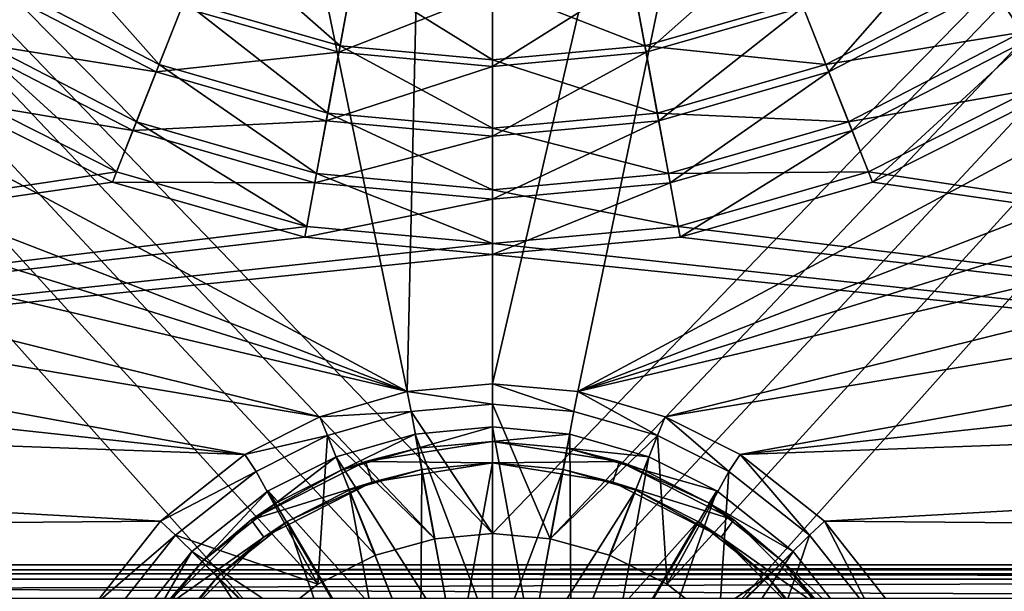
# Model space of a CAD drawing. Header units: metres. Extents: x -1204 to 0, y -809 to 0.
# Tile 45 of 135: x -668 to -531, y -634 to -554. Entities that reach past the tile are written whole.
import ezdxf

# ---------------------------------------------------------------- set-up
doc = ezdxf.new("R2010")
doc.units = ezdxf.units.M

msp = doc.modelspace()

# ---------------------------------------------------------------- linework, layer by layer
at = {"layer": 'top0123410'}
for points in [[(-532.626953, -549.959351, 2156.037109), (-512.34967, -533.487549, 2156.037109), (-527.830261, -557.296204, 2164.412842)], [(-533.227417, -549.040894, 2159.048828), (-528.545776, -556.201782, 2167.424561), (-507.075958, -538.761292, 2167.424561)], [(-665.61908, -541.093506, 2151.755615), (-670.814941, -549.040894, 2159.048828), (-648.297058, -560.706604, 2159.048828)], [(-644.801941, -551.878052, 2151.755615), (-665.61908, -541.093506, 2151.755615), (-648.297058, -560.706604, 2159.048828)], [(-641.038086, -542.373291, 2145.688477), (-644.801941, -551.878052, 2151.755615), (-623.169312, -558.097961, 2151.755615)], [(-621.309753, -548.045654, 2145.688477), (-641.038086, -542.373291, 2145.688477), (-623.169312, -558.097961, 2151.755615)], [(-558.907898, -552.717957, 2148.749512), (-537.928955, -541.849548, 2148.749512), (-555.34137, -561.726868, 2156.037109)], [(-537.928955, -541.849548, 2148.749512), (-532.626953, -549.959351, 2156.037109), (-555.34137, -561.726868, 2156.037109)], [(-582.601135, -548.755859, 2142.688477), (-562.738403, -543.044922, 2142.688477), (-580.708679, -558.986145, 2148.749512)], [(-562.738403, -543.044922, 2142.688477), (-558.907898, -552.717957, 2148.749512), (-580.708679, -558.986145, 2148.749512)], [(-670.814941, -549.040894, 2159.048828), (-675.496521, -556.201782, 2167.424561), (-651.446289, -568.661377, 2167.424561)], [(-648.297058, -560.706604, 2159.048828), (-670.814941, -549.040894, 2159.048828), (-651.446289, -568.661377, 2167.424561)], [(-621.441162, -548.755859, 2142.688477), (-623.333679, -558.986145, 2148.749512), (-645.134399, -552.717957, 2148.749512)], [(-621.441162, -548.755859, 2142.688477), (-602.021179, -550.537659, 2142.688477), (-623.333679, -558.986145, 2148.749512)], [(-623.169312, -558.097961, 2151.755615), (-602.021179, -560.038269, 2151.755615), (-621.309753, -548.045654, 2145.688477)], [(-602.021179, -560.038269, 2151.755615), (-602.021179, -549.815369, 2145.688477), (-621.309753, -548.045654, 2145.688477)], [(-582.732605, -548.045654, 2145.688477), (-602.021179, -549.815369, 2145.688477), (-580.873047, -558.097961, 2151.755615)], [(-580.708679, -558.986145, 2148.749512), (-602.021179, -560.941528, 2148.749512), (-582.601135, -548.755859, 2142.688477)], [(-602.021179, -560.941528, 2148.749512), (-602.021179, -550.537659, 2142.688477), (-582.601135, -548.755859, 2142.688477)], [(-582.732605, -548.045654, 2145.688477), (-580.873047, -558.097961, 2151.755615), (-559.240417, -551.878052, 2151.755615)], [(-559.240417, -551.878052, 2151.755615), (-555.7453, -560.706604, 2159.048828), (-533.227417, -549.040894, 2159.048828)], [(-533.227417, -549.040894, 2159.048828), (-555.7453, -560.706604, 2159.048828), (-528.545776, -556.201782, 2167.424561)], [(-671.415344, -549.959351, 2156.037109), (-648.700989, -561.726868, 2156.037109), (-676.212036, -557.296204, 2164.412842)], [(-645.134399, -552.717957, 2148.749512), (-648.700989, -561.726868, 2156.037109), (-671.415344, -549.959351, 2156.037109)], [(-602.021179, -550.537659, 2142.688477), (-602.021179, -560.941528, 2148.749512), (-623.333679, -558.986145, 2148.749512)], [(-602.021179, -549.815369, 2145.688477), (-602.021179, -560.038269, 2151.755615), (-580.873047, -558.097961, 2151.755615)], [(-555.34137, -561.726868, 2156.037109), (-532.626953, -549.959351, 2156.037109), (-552.114746, -569.877136, 2164.412842)], [(-532.626953, -549.959351, 2156.037109), (-527.830261, -557.296204, 2164.412842), (-552.114746, -569.877136, 2164.412842)], [(-644.801941, -551.878052, 2151.755615), (-648.297058, -560.706604, 2159.048828), (-624.897095, -567.434631, 2159.048828)], [(-623.169312, -558.097961, 2151.755615), (-644.801941, -551.878052, 2151.755615), (-624.897095, -567.434631, 2159.048828)], [(-559.240417, -551.878052, 2151.755615), (-580.873047, -558.097961, 2151.755615), (-555.7453, -560.706604, 2159.048828)], [(-645.134399, -552.717957, 2148.749512), (-623.333679, -558.986145, 2148.749512), (-648.700989, -561.726868, 2156.037109)], [(-580.708679, -558.986145, 2148.749512), (-558.907898, -552.717957, 2148.749512), (-578.945557, -568.513611, 2156.037109)], [(-558.907898, -552.717957, 2148.749512), (-555.34137, -561.726868, 2156.037109), (-578.945557, -568.513611, 2156.037109)], [(-676.212036, -557.296204, 2164.412842), (-651.927551, -569.877136, 2164.412842), (-677.562805, -565.531128, 2173.693115)], [(-676.753479, -564.226501, 2176.693115), (-654.18512, -575.582947, 2176.693115), (-675.496521, -556.201782, 2167.424561)], [(-648.700989, -561.726868, 2156.037109), (-651.927551, -569.877136, 2164.412842), (-676.212036, -557.296204, 2164.412842)], [(-675.496521, -556.201782, 2167.424561), (-654.18512, -575.582947, 2176.693115), (-651.446289, -568.661377, 2167.424561)], [(-555.7453, -560.706604, 2159.048828), (-552.596069, -568.661377, 2167.424561), (-528.545776, -556.201782, 2167.424561)], [(-528.545776, -556.201782, 2167.424561), (-552.596069, -568.661377, 2167.424561), (-527.288879, -564.226501, 2176.693115)], [(-527.830261, -557.296204, 2164.412842), (-549.292114, -577.010376, 2173.693115), (-552.114746, -569.877136, 2164.412842)], [(-526.479553, -565.531128, 2173.693115), (-549.292114, -577.010376, 2173.693115), (-527.830261, -557.296204, 2164.412842)], [(-624.897095, -567.434631, 2159.048828), (-602.021179, -569.533386, 2159.048828), (-623.169312, -558.097961, 2151.755615)], [(-602.021179, -569.533386, 2159.048828), (-602.021179, -560.038269, 2151.755615), (-623.169312, -558.097961, 2151.755615)], [(-580.873047, -558.097961, 2151.755615), (-602.021179, -560.038269, 2151.755615), (-579.145264, -567.434631, 2159.048828)], [(-580.873047, -558.097961, 2151.755615), (-579.145264, -567.434631, 2159.048828), (-555.7453, -560.706604, 2159.048828)], [(-623.333679, -558.986145, 2148.749512), (-625.096741, -568.513611, 2156.037109), (-648.700989, -561.726868, 2156.037109)], [(-623.333679, -558.986145, 2148.749512), (-602.021179, -560.941528, 2148.749512), (-625.096741, -568.513611, 2156.037109)], [(-578.945557, -568.513611, 2156.037109), (-602.021179, -570.630737, 2156.037109), (-580.708679, -558.986145, 2148.749512)], [(-602.021179, -570.630737, 2156.037109), (-602.021179, -560.941528, 2148.749512), (-580.708679, -558.986145, 2148.749512)], [(-602.021179, -560.038269, 2151.755615), (-602.021179, -569.533386, 2159.048828), (-579.145264, -567.434631, 2159.048828)], [(-648.297058, -560.706604, 2159.048828), (-651.446289, -568.661377, 2167.424561), (-626.453857, -575.847229, 2167.424561)], [(-624.897095, -567.434631, 2159.048828), (-648.297058, -560.706604, 2159.048828), (-626.453857, -575.847229, 2167.424561)], [(-602.021179, -560.941528, 2148.749512), (-602.021179, -570.630737, 2156.037109), (-625.096741, -568.513611, 2156.037109)], [(-555.7453, -560.706604, 2159.048828), (-579.145264, -567.434631, 2159.048828), (-552.596069, -568.661377, 2167.424561)], [(-648.700989, -561.726868, 2156.037109), (-625.096741, -568.513611, 2156.037109), (-651.927551, -569.877136, 2164.412842)], [(-578.945557, -568.513611, 2156.037109), (-555.34137, -561.726868, 2156.037109), (-577.350525, -577.132996, 2164.412842)], [(-555.34137, -561.726868, 2156.037109), (-552.114746, -569.877136, 2164.412842), (-577.350525, -577.132996, 2164.412842)], [(-654.18512, -575.582947, 2176.693115), (-676.753479, -564.226501, 2176.693115), (-1020.79425, -630.900635, 2176.693115)], [(-552.596069, -568.661377, 2167.424561), (-549.857178, -575.582947, 2176.693115), (-527.288879, -564.226501, 2176.693115)], [(-527.288879, -564.226501, 2176.693115), (-549.857178, -575.582947, 2176.693115), (-183.248077, -630.900635, 2176.693115)], [(-677.562805, -565.531128, 2173.693115), (-654.750244, -577.010376, 2173.693115), (-1020.79425, -630.185547, 2173.693115)], [(-651.927551, -569.877136, 2164.412842), (-654.750244, -577.010376, 2173.693115), (-677.562805, -565.531128, 2173.693115)], [(-549.292114, -577.010376, 2173.693115), (-526.479553, -565.531128, 2173.693115), (-183.248077, -630.185547, 2173.693115)], [(-626.453857, -575.847229, 2167.424561), (-602.021179, -578.088867, 2167.424561), (-624.897095, -567.434631, 2159.048828)], [(-602.021179, -578.088867, 2167.424561), (-602.021179, -569.533386, 2159.048828), (-624.897095, -567.434631, 2159.048828)], [(-579.145264, -567.434631, 2159.048828), (-602.021179, -569.533386, 2159.048828), (-577.588501, -575.847229, 2167.424561)], [(-579.145264, -567.434631, 2159.048828), (-577.588501, -575.847229, 2167.424561), (-552.596069, -568.661377, 2167.424561)], [(-654.18512, -575.582947, 2176.693115), (-627.809143, -583.166565, 2176.693115), (-651.446289, -568.661377, 2167.424561)], [(-625.096741, -568.513611, 2156.037109), (-626.691772, -577.132996, 2164.412842), (-651.927551, -569.877136, 2164.412842)], [(-651.446289, -568.661377, 2167.424561), (-627.809143, -583.166565, 2176.693115), (-626.453857, -575.847229, 2167.424561)], [(-625.096741, -568.513611, 2156.037109), (-602.021179, -570.630737, 2156.037109), (-626.691772, -577.132996, 2164.412842)], [(-577.350525, -577.132996, 2164.412842), (-602.021179, -579.396423, 2164.412842), (-578.945557, -568.513611, 2156.037109)], [(-602.021179, -579.396423, 2164.412842), (-602.021179, -570.630737, 2156.037109), (-578.945557, -568.513611, 2156.037109)], [(-602.021179, -569.533386, 2159.048828), (-602.021179, -578.088867, 2167.424561), (-577.588501, -575.847229, 2167.424561)], [(-552.596069, -568.661377, 2167.424561), (-577.588501, -575.847229, 2167.424561), (-549.857178, -575.582947, 2176.693115)], [(-651.927551, -569.877136, 2164.412842), (-626.691772, -577.132996, 2164.412842), (-654.750244, -577.010376, 2173.693115)], [(-602.021179, -570.630737, 2156.037109), (-602.021179, -579.396423, 2164.412842), (-626.691772, -577.132996, 2164.412842)], [(-552.114746, -569.877136, 2164.412842), (-575.953796, -584.676208, 2173.693115), (-577.350525, -577.132996, 2164.412842)], [(-549.292114, -577.010376, 2173.693115), (-575.953796, -584.676208, 2173.693115), (-552.114746, -569.877136, 2164.412842)], [(-1020.79425, -630.900635, 2176.693115), (-627.809143, -583.166565, 2176.693115), (-654.18512, -575.582947, 2176.693115)], [(-627.809143, -583.166565, 2176.693115), (-602.021179, -585.532654, 2176.693115), (-626.453857, -575.847229, 2167.424561)], [(-626.453857, -575.847229, 2167.424561), (-602.021179, -585.532654, 2176.693115), (-602.021179, -578.088867, 2167.424561)], [(-577.588501, -575.847229, 2167.424561), (-602.021179, -578.088867, 2167.424561), (-576.233154, -583.166565, 2176.693115)], [(-577.588501, -575.847229, 2167.424561), (-576.233154, -583.166565, 2176.693115), (-549.857178, -575.582947, 2176.693115)], [(-549.857178, -575.582947, 2176.693115), (-576.233154, -583.166565, 2176.693115), (-183.248077, -630.900635, 2176.693115)], [(-654.750244, -577.010376, 2173.693115), (-628.088562, -584.676208, 2173.693115), (-1020.79425, -630.185547, 2173.693115)], [(-626.691772, -577.132996, 2164.412842), (-628.088562, -584.676208, 2173.693115), (-654.750244, -577.010376, 2173.693115)], [(-626.691772, -577.132996, 2164.412842), (-602.021179, -579.396423, 2164.412842), (-628.088562, -584.676208, 2173.693115)], [(-575.953796, -584.676208, 2173.693115), (-602.021179, -587.067871, 2173.693115), (-577.350525, -577.132996, 2164.412842)], [(-577.350525, -577.132996, 2164.412842), (-602.021179, -587.067871, 2173.693115), (-602.021179, -579.396423, 2164.412842)], [(-183.248077, -630.185547, 2173.693115), (-575.953796, -584.676208, 2173.693115), (-549.292114, -577.010376, 2173.693115)], [(-602.021179, -579.396423, 2164.412842), (-602.021179, -587.067871, 2173.693115), (-628.088562, -584.676208, 2173.693115)], [(-602.021179, -578.088867, 2167.424561), (-602.021179, -585.532654, 2176.693115), (-576.233154, -583.166565, 2176.693115)], [(-602.021179, -585.532654, 2176.693115), (-627.809143, -583.166565, 2176.693115), (-1020.79425, -630.900635, 2176.693115)], [(-576.233154, -583.166565, 2176.693115), (-602.021179, -585.532654, 2176.693115), (-183.248077, -630.900635, 2176.693115)], [(-628.088562, -584.676208, 2173.693115), (-602.021179, -587.067871, 2173.693115), (-1020.79425, -630.185547, 2173.693115)], [(-602.021179, -587.067871, 2173.693115), (-575.953796, -584.676208, 2173.693115), (-183.248077, -630.185547, 2173.693115)], [(-183.248077, -630.900635, 2176.693115), (-602.021179, -585.532654, 2176.693115), (-1020.79425, -630.900635, 2176.693115)], [(-1020.79425, -630.185547, 2173.693115), (-602.021179, -587.067871, 2173.693115), (-183.248077, -630.185547, 2173.693115)], [(-170.190659, -632.168457, 2176.050537), (-1020.79425, -630.900635, 2176.693115), (-1033.851685, -632.168457, 2176.050537)], [(-1033.567871, -631.419495, 2173.063965), (-183.248077, -630.185547, 2173.693115), (-170.474487, -631.419495, 2173.063965)], [(-1033.567871, -631.419495, 2173.063965), (-1020.79425, -630.185547, 2173.693115), (-183.248077, -630.185547, 2173.693115)], [(-170.190659, -632.168457, 2176.050537), (-183.248077, -630.900635, 2176.693115), (-1020.79425, -630.900635, 2176.693115)], [(-157.672302, -635.718323, 2174.210938), (-1033.851685, -632.168457, 2176.050537), (-1046.369995, -635.718323, 2174.210938)], [(-1045.814697, -634.876953, 2171.262695), (-170.474487, -631.419495, 2173.063965), (-158.227646, -634.876953, 2171.262695)], [(-1045.814697, -634.876953, 2171.262695), (-1033.567871, -631.419495, 2173.063965), (-170.474487, -631.419495, 2173.063965)], [(-157.672302, -635.718323, 2174.210938), (-170.190659, -632.168457, 2176.050537), (-1033.851685, -632.168457, 2176.050537)]]:
    msp.add_3dface(points, dxfattribs=at)
at = {"layer": 'top0123420'}
for points in [[(-612.757507, -612.025391, 111.452499), (-623.738403, -615.182617, 111.452499), (-607.416931, -640.883179, 115.948647)], [(-623.002258, -617.042175, 108.797249), (-623.738403, -615.182617, 108.389137), (-612.757507, -612.025391, 108.38913)], [(-612.757507, -612.025391, 108.38913), (-623.738403, -615.182617, 111.452499), (-612.757507, -612.025391, 111.452499)], [(-612.757507, -612.025391, 108.38913), (-623.738403, -615.182617, 108.389137), (-623.738403, -615.182617, 111.452499)], [(-612.393555, -613.991943, 108.797249), (-623.002258, -617.042175, 108.797249), (-612.757507, -612.025391, 108.38913)], [(-602.021362, -611.040344, 111.452499), (-612.757507, -612.025391, 111.452499), (-602.021362, -640.388123, 115.948647)], [(-612.393555, -613.991943, 108.797249), (-612.757507, -612.025391, 108.38913), (-602.021362, -611.040344, 108.38913)], [(-602.021362, -611.040344, 108.38913), (-612.757507, -612.025391, 108.38913), (-602.021362, -611.040344, 111.452499)], [(-602.021362, -611.040344, 111.452499), (-612.757507, -612.025391, 108.38913), (-612.757507, -612.025391, 111.452499)], [(-612.757507, -612.025391, 111.452499), (-607.416931, -640.883179, 115.948647), (-602.021362, -640.388123, 115.948647)], [(-602.021362, -613.040283, 108.797249), (-612.393555, -613.991943, 108.797249), (-602.021362, -611.040344, 108.38913)], [(-591.285217, -612.025391, 111.452499), (-602.021362, -611.040344, 111.452499), (-596.625732, -640.883179, 115.948647)], [(-602.021362, -611.040344, 111.452499), (-602.021362, -640.388123, 115.948647), (-596.625732, -640.883179, 115.948647)], [(-602.021362, -613.040283, 108.797249), (-602.021362, -611.040344, 108.38913), (-591.285217, -612.025391, 108.38913)], [(-591.285217, -612.025391, 108.38913), (-602.021362, -611.040344, 108.38913), (-591.285217, -612.025391, 111.452499)], [(-591.285217, -612.025391, 111.452499), (-602.021362, -611.040344, 108.38913), (-602.021362, -611.040344, 111.452499)], [(-591.649109, -613.991943, 108.797249), (-602.021362, -613.040283, 108.797249), (-591.285217, -612.025391, 108.38913)], [(-591.285217, -612.025391, 111.452499), (-596.625732, -640.883179, 115.948647), (-591.106567, -642.470093, 115.948647)], [(-591.649109, -613.991943, 108.797249), (-591.285217, -612.025391, 108.38913), (-580.30426, -615.182617, 108.389137)], [(-580.30426, -615.182617, 111.452499), (-591.285217, -612.025391, 111.452499), (-591.106567, -642.470093, 115.948647)], [(-580.30426, -615.182617, 108.389137), (-591.285217, -612.025391, 108.38913), (-580.30426, -615.182617, 111.452499)], [(-580.30426, -615.182617, 111.452499), (-591.285217, -612.025391, 108.38913), (-591.285217, -612.025391, 111.452499)], [(-602.021362, -613.040283, 101.509148), (-619.635315, -615.830017, 101.509148), (-612.393555, -613.991943, 108.797249)], [(-602.021362, -613.040283, 101.509148), (-602.021362, -616.040283, 101.509148), (-619.635315, -615.830017, 101.509148)], [(-602.021362, -613.040283, 101.509148), (-612.393555, -613.991943, 108.797249), (-602.021362, -613.040283, 108.797249)], [(-584.407349, -615.830017, 101.509148), (-602.021362, -613.040283, 101.509148), (-591.649109, -613.991943, 108.797249)], [(-591.649109, -613.991943, 108.797249), (-602.021362, -613.040283, 101.509148), (-602.021362, -613.040283, 108.797249)], [(-602.021362, -613.040283, 101.509148), (-584.407349, -615.830017, 101.509148), (-602.021362, -616.040283, 101.509148)], [(-619.635315, -615.830017, 101.509148), (-623.002258, -617.042175, 108.797249), (-612.393555, -613.991943, 108.797249)], [(-581.040405, -617.042175, 108.797249), (-591.649109, -613.991943, 108.797249), (-580.30426, -615.182617, 108.389137)], [(-581.040405, -617.042175, 108.797249), (-584.407349, -615.830017, 101.509148), (-591.649109, -613.991943, 108.797249)], [(-619.635315, -615.830017, 101.509148), (-635.525085, -623.92627, 101.509148), (-623.002258, -617.042175, 108.797249)], [(-619.635315, -615.830017, 101.509148), (-618.708252, -618.683228, 101.509148), (-635.525085, -623.92627, 101.509148)], [(-623.738403, -615.182617, 111.452499), (-633.149597, -619.920166, 111.452499), (-612.936157, -642.470093, 115.948647)], [(-632.095337, -621.619629, 108.797249), (-633.149597, -619.920166, 108.389137), (-623.738403, -615.182617, 108.389137)], [(-623.738403, -615.182617, 108.389137), (-633.149597, -619.920166, 108.389137), (-623.738403, -615.182617, 111.452499)], [(-623.738403, -615.182617, 111.452499), (-633.149597, -619.920166, 108.389137), (-633.149597, -619.920166, 111.452499)], [(-623.002258, -617.042175, 108.797249), (-632.095337, -621.619629, 108.797249), (-623.738403, -615.182617, 108.389137)], [(-623.738403, -615.182617, 111.452499), (-612.936157, -642.470093, 115.948647), (-607.416931, -640.883179, 115.948647)], [(-602.021362, -616.040283, 101.509148), (-618.708252, -618.683228, 101.509148), (-619.635315, -615.830017, 101.509148)], [(-602.021362, -616.040283, 101.509148), (-611.847656, -616.941833, 109.382034), (-618.708252, -618.683228, 101.509148)], [(-611.847656, -616.941833, 109.382034), (-602.021362, -616.040283, 109.382034), (-606.955933, -643.374268, 113.182106)], [(-602.021362, -616.040283, 101.509148), (-602.021362, -616.040283, 109.382034), (-611.847656, -616.941833, 109.382034)], [(-602.021362, -616.040283, 109.382034), (-602.021362, -642.921509, 113.182106), (-606.955933, -643.374268, 113.182106)], [(-584.407349, -615.830017, 101.509148), (-585.334412, -618.683228, 101.509148), (-602.021362, -616.040283, 101.509148)], [(-602.021362, -616.040283, 109.382034), (-592.195007, -616.941833, 109.382034), (-602.021362, -642.921509, 113.182106)], [(-585.334412, -618.683228, 101.509148), (-592.195007, -616.941833, 109.382034), (-602.021362, -616.040283, 101.509148)], [(-592.195007, -616.941833, 109.382034), (-602.021362, -616.040283, 109.382034), (-602.021362, -616.040283, 101.509148)], [(-580.30426, -615.182617, 111.452499), (-591.106567, -642.470093, 115.948647), (-585.79541, -645.221558, 115.948647)], [(-570.893066, -619.920166, 111.452499), (-580.30426, -615.182617, 111.452499), (-585.79541, -645.221558, 115.948647)], [(-584.407349, -615.830017, 101.509148), (-568.517578, -623.92627, 101.509148), (-585.334412, -618.683228, 101.509148)], [(-568.517578, -623.92627, 101.509148), (-584.407349, -615.830017, 101.509148), (-571.947388, -621.619629, 108.797249)], [(-584.407349, -615.830017, 101.509148), (-581.040405, -617.042175, 108.797249), (-571.947388, -621.619629, 108.797249)], [(-581.040405, -617.042175, 108.797249), (-580.30426, -615.182617, 108.389137), (-570.893066, -619.920166, 108.389137)], [(-570.893066, -619.920166, 108.389137), (-580.30426, -615.182617, 108.389137), (-570.893066, -619.920166, 111.452499)], [(-570.893066, -619.920166, 111.452499), (-580.30426, -615.182617, 108.389137), (-580.30426, -615.182617, 111.452499)], [(-635.525085, -623.92627, 101.509148), (-632.095337, -621.619629, 108.797249), (-623.002258, -617.042175, 108.797249)], [(-621.89801, -619.831543, 109.382034), (-611.847656, -616.941833, 109.382034), (-612.003601, -644.825562, 113.182106)], [(-611.847656, -616.941833, 109.382034), (-621.89801, -619.831543, 109.382034), (-618.708252, -618.683228, 101.509148)], [(-611.847656, -616.941833, 109.382034), (-606.955933, -643.374268, 113.182106), (-612.003601, -644.825562, 113.182106)], [(-592.195007, -616.941833, 109.382034), (-597.086731, -643.374268, 113.182106), (-602.021362, -642.921509, 113.182106)], [(-592.195007, -616.941833, 109.382034), (-582.144653, -619.831543, 109.382034), (-597.086731, -643.374268, 113.182106)], [(-582.144653, -619.831543, 109.382034), (-592.195007, -616.941833, 109.382034), (-585.334412, -618.683228, 101.509148)], [(-571.947388, -621.619629, 108.797249), (-581.040405, -617.042175, 108.797249), (-570.893066, -619.920166, 108.389137)], [(-618.708252, -618.683228, 101.509148), (-633.761719, -626.353333, 101.509148), (-635.525085, -623.92627, 101.509148)], [(-618.708252, -618.683228, 101.509148), (-630.513855, -624.168945, 109.382034), (-633.761719, -626.353333, 101.509148)], [(-618.708252, -618.683228, 101.509148), (-621.89801, -619.831543, 109.382034), (-630.513855, -624.168945, 109.382034)], [(-570.280945, -626.353333, 101.509148), (-582.144653, -619.831543, 109.382034), (-585.334412, -618.683228, 101.509148)], [(-568.517578, -623.92627, 101.509148), (-570.280945, -626.353333, 101.509148), (-585.334412, -618.683228, 101.509148)], [(-633.149597, -619.920166, 111.452499), (-643.740601, -628.320984, 111.452499), (-618.247253, -645.221558, 115.948647)], [(-642.326416, -629.735168, 108.797249), (-643.740601, -628.320984, 108.389137), (-633.149597, -619.920166, 108.389137)], [(-633.149597, -619.920166, 108.389137), (-643.740601, -628.320984, 108.389137), (-633.149597, -619.920166, 111.452499)], [(-633.149597, -619.920166, 111.452499), (-643.740601, -628.320984, 108.389137), (-643.740601, -628.320984, 111.452499)], [(-632.095337, -621.619629, 108.797249), (-642.326416, -629.735168, 108.797249), (-633.149597, -619.920166, 108.389137)], [(-633.149597, -619.920166, 111.452499), (-618.247253, -645.221558, 115.948647), (-612.936157, -642.470093, 115.948647)], [(-630.513855, -624.168945, 109.382034), (-621.89801, -619.831543, 109.382034), (-616.861023, -647.34198, 113.182106)], [(-621.89801, -619.831543, 109.382034), (-612.003601, -644.825562, 113.182106), (-616.861023, -647.34198, 113.182106)], [(-582.144653, -619.831543, 109.382034), (-592.039063, -644.825562, 113.182106), (-597.086731, -643.374268, 113.182106)], [(-582.144653, -619.831543, 109.382034), (-573.528809, -624.168945, 109.382034), (-592.039063, -644.825562, 113.182106)], [(-570.893066, -619.920166, 111.452499), (-585.79541, -645.221558, 115.948647), (-581.054138, -649.073059, 115.948647)], [(-570.280945, -626.353333, 101.509148), (-573.528809, -624.168945, 109.382034), (-582.144653, -619.831543, 109.382034)], [(-560.302063, -628.320984, 111.452499), (-570.893066, -619.920166, 111.452499), (-581.054138, -649.073059, 115.948647)], [(-571.947388, -621.619629, 108.797249), (-570.893066, -619.920166, 108.389137), (-560.302063, -628.320984, 108.389137)], [(-560.302063, -628.320984, 108.389137), (-570.893066, -619.920166, 108.389137), (-560.302063, -628.320984, 111.452499)], [(-560.302063, -628.320984, 111.452499), (-570.893066, -619.920166, 108.389137), (-570.893066, -619.920166, 111.452499)], [(-632.095337, -621.619629, 108.797249), (-635.525085, -623.92627, 101.509148), (-642.326416, -629.735168, 108.797249)], [(-561.716248, -629.735168, 108.797249), (-571.947388, -621.619629, 108.797249), (-560.302063, -628.320984, 108.389137)], [(-568.517578, -623.92627, 101.509148), (-571.947388, -621.619629, 108.797249), (-561.716248, -629.735168, 108.797249)], [(-635.525085, -623.92627, 101.509148), (-648.135315, -636.536499, 101.509148), (-642.326416, -629.735168, 108.797249)], [(-635.525085, -623.92627, 101.509148), (-633.761719, -626.353333, 101.509148), (-648.135315, -636.536499, 101.509148)], [(-640.205139, -631.856506, 109.382034), (-630.513855, -624.168945, 109.382034), (-621.197205, -650.86438, 113.182106)], [(-630.513855, -624.168945, 109.382034), (-640.205139, -631.856506, 109.382034), (-633.761719, -626.353333, 101.509148)], [(-630.513855, -624.168945, 109.382034), (-616.861023, -647.34198, 113.182106), (-621.197205, -650.86438, 113.182106)], [(-573.528809, -624.168945, 109.382034), (-587.181702, -647.34198, 113.182106), (-592.039063, -644.825562, 113.182106)], [(-573.528809, -624.168945, 109.382034), (-563.837585, -631.856506, 109.382034), (-587.181702, -647.34198, 113.182106)], [(-563.837585, -631.856506, 109.382034), (-573.528809, -624.168945, 109.382034), (-570.280945, -626.353333, 101.509148)], [(-568.517578, -623.92627, 101.509148), (-555.907349, -636.536499, 101.509148), (-570.280945, -626.353333, 101.509148)], [(-555.907349, -636.536499, 101.509148), (-568.517578, -623.92627, 101.509148), (-561.716248, -629.735168, 108.797249)], [(-633.761719, -626.353333, 101.509148), (-645.708252, -638.299866, 101.509148), (-648.135315, -636.536499, 101.509148)], [(-633.761719, -626.353333, 101.509148), (-640.205139, -631.856506, 109.382034), (-645.708252, -638.299866, 101.509148)], [(-558.334412, -638.299866, 101.509148), (-563.837585, -631.856506, 109.382034), (-570.280945, -626.353333, 101.509148)], [(-555.907349, -636.536499, 101.509148), (-558.334412, -638.299866, 101.509148), (-570.280945, -626.353333, 101.509148)], [(-643.740601, -628.320984, 111.452499), (-652.141479, -638.911987, 111.452499), (-622.988586, -649.073059, 115.948647)], [(-650.441956, -639.966309, 108.797249), (-652.141479, -638.911987, 108.389137), (-643.740601, -628.320984, 108.389137)], [(-643.740601, -628.320984, 108.389137), (-652.141479, -638.911987, 108.389137), (-643.740601, -628.320984, 111.452499)], [(-643.740601, -628.320984, 111.452499), (-652.141479, -638.911987, 108.389137), (-652.141479, -638.911987, 111.452499)], [(-642.326416, -629.735168, 108.797249), (-650.441956, -639.966309, 108.797249), (-643.740601, -628.320984, 108.389137)], [(-643.740601, -628.320984, 111.452499), (-622.988586, -649.073059, 115.948647), (-618.247253, -645.221558, 115.948647)], [(-560.302063, -628.320984, 111.452499), (-581.054138, -649.073059, 115.948647), (-577.202637, -653.814331, 115.948647)], [(-551.901245, -638.911987, 111.452499), (-560.302063, -628.320984, 111.452499), (-577.202637, -653.814331, 115.948647)], [(-561.716248, -629.735168, 108.797249), (-560.302063, -628.320984, 108.389137), (-551.901245, -638.911987, 108.389137)], [(-551.901245, -638.911987, 111.452499), (-551.901245, -638.911987, 108.389137), (-560.302063, -628.320984, 108.389137)], [(-551.901245, -638.911987, 111.452499), (-560.302063, -628.320984, 108.389137), (-560.302063, -628.320984, 111.452499)], [(-642.326416, -629.735168, 108.797249), (-648.135315, -636.536499, 101.509148), (-650.441956, -639.966309, 108.797249)], [(-553.600708, -639.966309, 108.797249), (-561.716248, -629.735168, 108.797249), (-551.901245, -638.911987, 108.389137)], [(-555.907349, -636.536499, 101.509148), (-561.716248, -629.735168, 108.797249), (-553.600708, -639.966309, 108.797249)], [(-647.892639, -641.547729, 109.382034), (-640.205139, -631.856506, 109.382034), (-624.719604, -655.200623, 113.182106)], [(-640.205139, -631.856506, 109.382034), (-647.892639, -641.547729, 109.382034), (-645.708252, -638.299866, 101.509148)], [(-640.205139, -631.856506, 109.382034), (-621.197205, -650.86438, 113.182106), (-624.719604, -655.200623, 113.182106)], [(-563.837585, -631.856506, 109.382034), (-582.845459, -650.86438, 113.182106), (-587.181702, -647.34198, 113.182106)], [(-563.837585, -631.856506, 109.382034), (-556.150024, -641.547729, 109.382034), (-582.845459, -650.86438, 113.182106)], [(-556.150024, -641.547729, 109.382034), (-563.837585, -631.856506, 109.382034), (-558.334412, -638.299866, 101.509148)]]:
    msp.add_3dface(points, dxfattribs=at)
at = {"layer": 'top0123459'}
for points in [[(-887.021179, -753.244812, 90), (-1194.042358, -10, 90), (-633.427063, -638.481384, 90)], [(-1194.042358, -10, 90), (-626.241211, -632.856445, 90), (-633.427063, -638.481384, 90)], [(-10, -10, 90), (-602.021179, -625.846375, 90), (-1194.042358, -10, 90)], [(-602.021179, -625.846375, 90), (-610.037109, -626.560547, 90), (-1194.042358, -10, 90)], [(-1194.042358, -10, 90), (-610.037109, -626.560547, 90), (-618.258606, -628.853394, 90)], [(-618.258606, -628.853394, 90), (-626.241211, -632.856445, 90), (-1194.042358, -10, 90)], [(-594.006104, -626.560364, 90), (-602.021179, -625.846375, 90), (-10, -10, 90)], [(-585.781799, -628.854126, 90), (-594.006104, -626.560364, 90), (-10, -10, 90)], [(-577.802734, -632.855408, 90), (-585.781799, -628.854126, 90), (-10, -10, 90)], [(-10, -10, 90), (-570.615173, -638.481506, 90), (-577.802734, -632.855408, 90)], [(-317.021149, -753.244812, 90), (-570.615173, -638.481506, 90), (-10, -10, 90)], [(-613.877686, -606.131226, 109.443001), (-720.814026, -87.26474, 118.499847), (-1139.987671, -324.029175, 114.367111)], [(-602.021118, -88.983696, 118.469841), (-720.814026, -87.26474, 118.499847), (-613.877686, -606.131226, 109.443001)], [(-590.164673, -606.131226, 109.443001), (-482.169464, -87.233986, 118.500389), (-602.021179, -605.043579, 109.461983)], [(-482.169464, -87.233986, 118.500389), (-602.021118, -88.983696, 118.469841), (-602.021179, -605.043579, 109.461983)], [(-590.164673, -606.131226, 109.443001), (-64.054756, -324.029175, 114.367111), (-482.169464, -87.233986, 118.500389)], [(-602.021179, -605.043579, 109.461983), (-602.021118, -88.983696, 118.469841), (-613.877686, -606.131226, 109.443001)], [(-1139.987671, -324.029175, 114.367111), (-1140.727539, -401.999695, 113.006126), (-613.877686, -606.131226, 109.443001)], [(-63.314919, -401.999695, 113.006126), (-64.054756, -324.029175, 114.367111), (-590.164673, -606.131226, 109.443001)], [(-1140.727539, -401.999695, 113.006126), (-1140.002319, -441.85675, 112.310425), (-613.877686, -606.131226, 109.443001)], [(-64.040398, -441.863129, 112.31031), (-63.314919, -401.999695, 113.006126), (-590.164673, -606.131226, 109.443001)], [(-613.877686, -606.131226, 109.443001), (-1140.002319, -441.85675, 112.310425), (-1138.47229, -482.396851, 111.602791)], [(-65.57164, -482.425049, 111.602303), (-64.040398, -441.863129, 112.31031), (-590.164673, -606.131226, 109.443001)], [(-613.877686, -606.131226, 109.443001), (-1138.47229, -482.396851, 111.602791), (-626.004456, -609.617432, 109.382149)], [(-1138.47229, -482.396851, 111.602791), (-1136.088135, -523.59967, 110.883591), (-626.004456, -609.617432, 109.382149)], [(-578.037842, -609.617432, 109.382149), (-65.57164, -482.425049, 111.602303), (-590.164673, -606.131226, 109.443001)], [(-67.95475, -523.60675, 110.883469), (-65.57164, -482.425049, 111.602303), (-578.037842, -609.617432, 109.382149)], [(-626.004456, -609.617432, 109.382149), (-1136.088135, -523.59967, 110.883591), (-636.394958, -614.846802, 109.290871)], [(-1136.088135, -523.59967, 110.883591), (-1133.211548, -560.925781, 110.232063), (-636.394958, -614.846802, 109.290871)], [(-567.647339, -614.846802, 109.290871), (-67.95475, -523.60675, 110.883469), (-578.037842, -609.617432, 109.382149)], [(-70.832695, -560.946899, 110.231697), (-67.95475, -523.60675, 110.883469), (-567.647339, -614.846802, 109.290871)], [(-636.394958, -614.846802, 109.290871), (-1133.211548, -560.925781, 110.232063), (-1129.792114, -597.088562, 109.600838)], [(-74.251625, -597.10199, 109.600609), (-70.832695, -560.946899, 110.231697), (-567.647339, -614.846802, 109.290871)], [(-636.394958, -614.846802, 109.290871), (-1129.792114, -597.088562, 109.600838), (-648.093933, -624.124634, 109.128922)], [(-1129.792114, -597.088562, 109.600838), (-1126.371338, -628.184875, 109.058052), (-648.093933, -624.124634, 109.128922)], [(-74.251625, -597.10199, 109.600609), (-567.647339, -614.846802, 109.290871), (-555.948364, -624.124634, 109.128922)], [(-77.662125, -628.109131, 109.059372), (-74.251625, -597.10199, 109.600609), (-555.948364, -624.124634, 109.128922)], [(-602.021179, -607.854553, 100.8106), (-602.021179, -605.043579, 109.461983), (-613.877686, -606.131226, 109.443001)], [(-590.164673, -606.131226, 109.443001), (-602.021179, -605.043579, 109.461983), (-590.714844, -608.890686, 100.792519)], [(-602.021179, -605.043579, 109.461983), (-602.021179, -607.854553, 100.8106), (-590.714844, -608.890686, 100.792519)], [(-613.327454, -608.890686, 100.792519), (-613.877686, -606.131226, 109.443001), (-626.004456, -609.617432, 109.382149)], [(-613.327454, -608.890686, 100.792519), (-602.021179, -607.854553, 100.8106), (-613.877686, -606.131226, 109.443001)], [(-590.164673, -606.131226, 109.443001), (-590.714844, -608.890686, 100.792519), (-579.137939, -612.216553, 100.734467)], [(-578.037842, -609.617432, 109.382149), (-590.164673, -606.131226, 109.443001), (-579.137939, -612.216553, 100.734467)], [(-613.327454, -608.890686, 100.792519), (-602.021179, -625.846375, 90), (-602.021179, -607.854553, 100.8106)], [(-590.714844, -608.890686, 100.792519), (-602.021179, -607.854553, 100.8106), (-594.006104, -626.560364, 90)], [(-594.006104, -626.560364, 90), (-602.021179, -607.854553, 100.8106), (-602.021179, -625.846375, 90)], [(-624.904358, -612.216553, 100.734467), (-613.327454, -608.890686, 100.792519), (-626.004456, -609.617432, 109.382149)], [(-624.904358, -612.216553, 100.734467), (-610.037109, -626.560547, 90), (-613.327454, -608.890686, 100.792519)], [(-610.037109, -626.560547, 90), (-602.021179, -625.846375, 90), (-613.327454, -608.890686, 100.792519)], [(-579.137939, -612.216553, 100.734467), (-590.714844, -608.890686, 100.792519), (-594.006104, -626.560364, 90)], [(-624.904358, -612.216553, 100.734467), (-626.004456, -609.617432, 109.382149), (-636.394958, -614.846802, 109.290871)], [(-578.037842, -609.617432, 109.382149), (-579.137939, -612.216553, 100.734467), (-569.214233, -617.209473, 100.647316)], [(-567.647339, -614.846802, 109.290871), (-578.037842, -609.617432, 109.382149), (-569.214233, -617.209473, 100.647316)], [(-634.828125, -617.209473, 100.647316), (-624.904358, -612.216553, 100.734467), (-636.394958, -614.846802, 109.290871)], [(-626.241211, -632.856445, 90), (-624.904358, -612.216553, 100.734467), (-634.828125, -617.209473, 100.647316)], [(-626.241211, -632.856445, 90), (-618.258606, -628.853394, 90), (-624.904358, -612.216553, 100.734467)], [(-618.258606, -628.853394, 90), (-610.037109, -626.560547, 90), (-624.904358, -612.216553, 100.734467)], [(-579.137939, -612.216553, 100.734467), (-594.006104, -626.560364, 90), (-585.781799, -628.854126, 90)], [(-577.802734, -632.855408, 90), (-579.137939, -612.216553, 100.734467), (-585.781799, -628.854126, 90)], [(-569.214233, -617.209473, 100.647316), (-579.137939, -612.216553, 100.734467), (-577.802734, -632.855408, 90)], [(-634.828125, -617.209473, 100.647316), (-636.394958, -614.846802, 109.290871), (-648.093933, -624.124634, 109.128922)], [(-567.647339, -614.846802, 109.290871), (-569.214233, -617.209473, 100.647316), (-558.04895, -626.061951, 100.49279)], [(-555.948364, -624.124634, 109.128922), (-567.647339, -614.846802, 109.290871), (-558.04895, -626.061951, 100.49279)], [(-645.993408, -626.061951, 100.49279), (-634.828125, -617.209473, 100.647316), (-648.093933, -624.124634, 109.128922)], [(-645.993408, -626.061951, 100.49279), (-626.241211, -632.856445, 90), (-634.828125, -617.209473, 100.647316)], [(-570.615173, -638.481506, 90), (-569.214233, -617.209473, 100.647316), (-577.802734, -632.855408, 90)], [(-558.04895, -626.061951, 100.49279), (-569.214233, -617.209473, 100.647316), (-570.615173, -638.481506, 90)], [(-648.093933, -624.124634, 109.128922), (-1126.371338, -628.184875, 109.058052), (-657.373169, -635.821777, 108.924751)], [(-645.993408, -626.061951, 100.49279), (-648.093933, -624.124634, 109.128922), (-657.373169, -635.821777, 108.924751)], [(-555.948364, -624.124634, 109.128922), (-558.04895, -626.061951, 100.49279), (-549.188721, -637.227966, 100.29789)], [(-77.662125, -628.109131, 109.059372), (-555.948364, -624.124634, 109.128922), (-546.669189, -635.821777, 108.924751)], [(-546.669189, -635.821777, 108.924751), (-555.948364, -624.124634, 109.128922), (-549.188721, -637.227966, 100.29789)], [(-654.853577, -637.227966, 100.29789), (-645.993408, -626.061951, 100.49279), (-657.373169, -635.821777, 108.924751)], [(-654.853577, -637.227966, 100.29789), (-633.427063, -638.481384, 90), (-645.993408, -626.061951, 100.49279)], [(-633.427063, -638.481384, 90), (-626.241211, -632.856445, 90), (-645.993408, -626.061951, 100.49279)], [(-564.638306, -645.519958, 90), (-558.04895, -626.061951, 100.49279), (-570.615173, -638.481506, 90)], [(-549.188721, -637.227966, 100.29789), (-558.04895, -626.061951, 100.49279), (-564.638306, -645.519958, 90)], [(-1126.371338, -628.184875, 109.058052), (-1003.586304, -721.305359, 107.432625), (-657.373169, -635.821777, 108.924751)], [(-200.645569, -721.325989, 107.432266), (-77.662125, -628.109131, 109.059372), (-546.669189, -635.821777, 108.924751)]]:
    msp.add_3dface(points, dxfattribs=at)

doc.saveas('drawing.dxf')
